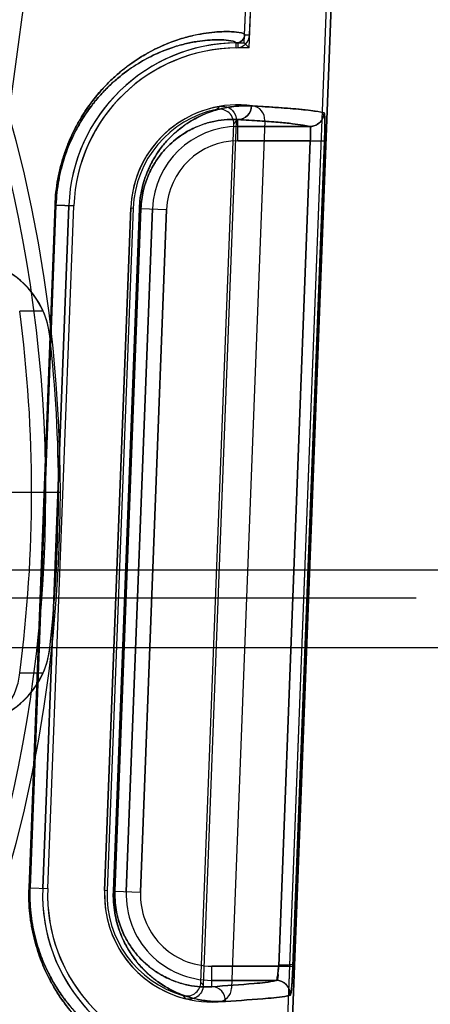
# Model space of a CAD drawing. Header units: millimetres. Extents: x 0 to 297, y 0 to 210.
# Tile 229 of 256: x 58.864 to 58.965, y 159.485 to 159.728. Entities that reach past the tile are written whole.
import ezdxf

# ---------------------------------------------------------------- set-up
doc = ezdxf.new("R2010")
doc.units = ezdxf.units.MM
doc.header["$LTSCALE"] = 16.335
doc.layers.get('0').update_dxf_attribs({"linetype": 'CONTINUOUS'})
for name, color, linetype in [('AXES_REF', 7, 'CONTINUOUS'), ('INTFCLR_1', 7, 'CONTINUOUS'), ('INTFCLR_144815', 7, 'CONTINUOUS'), ('INTFCLR_72935', 7, 'CONTINUOUS')]:
    doc.layers.add(name, color=color, linetype=linetype)

msp = doc.modelspace()

# ---------------------------------------------------------------- linework, layer by layer
at = {"color": 7, "linetype": 'Continuous'}
for radius in [6.787079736, 6.7865, 6.743039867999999]:
    msp.add_circle((57.4637311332, 154.7114782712), radius, dxfattribs=at)
msp.add_arc((57.4637311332, 154.7114782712), 6.72, 278.2771290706, 261.7228709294, dxfattribs=at)
at = {"layer": 'AXES_REF', "color": 9, "linetype": 'Continuous'}
msp.add_circle((57.4637311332, 154.7114782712), 6.191158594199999, dxfattribs=at)
at = {"layer": 'INTFCLR_1', "color": 6, "linetype": 'Continuous'}
for p, q in [((58.9491103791, 159.9814303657), (58.912778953, 159.0304918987)), ((58.9503430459, 159.9813643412), (58.9140132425, 159.0304683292)), ((58.9194956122, 159.7240186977), (58.9293707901, 159.9824915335)), ((58.92072900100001, 159.7239715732), (58.9306034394, 159.9824250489)), ((58.9244595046, 159.7029217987), (58.9163005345, 159.489368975)), ((58.86983262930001, 159.513930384), (58.87625121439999, 159.681930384)), ((58.87106691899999, 159.5139068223), (58.8774855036, 159.6819068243)), ((58.8914752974, 159.6813723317), (58.8850567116, 159.5133723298))]:
    msp.add_line(p, q, dxfattribs=at)
at = {"layer": 'INTFCLR_1', "color": 9, "linetype": 'Continuous'}
for p, q in [((58.9194956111, 159.7240186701), (58.9207290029, 159.7239716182)), ((58.9174323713, 159.7207644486), (58.9174192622, 159.7219986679)), ((58.9178584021, 159.6979249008), (58.9178584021, 159.7031193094)), ((58.9178584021, 159.7014243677), (58.9355505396, 159.7014243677)), ((58.9356360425, 159.6979249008), (58.9178584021, 159.6979249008)), ((58.9356360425, 159.6979248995), (58.92786834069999, 159.4948037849)), ((58.9391302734, 159.6977912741), (58.9313624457, 159.4946701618)), ((58.9391302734, 159.6977912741), (58.9356360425, 159.6979248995)), ((58.8664594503, 159.5140734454), (58.8728531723, 159.682074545)), ((58.8730952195, 159.6820745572), (58.8667054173, 159.5140734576)), ((58.8730952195, 159.6820745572), (58.8728531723, 159.6820745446)), ((58.8730952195, 159.6820745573), (58.8774855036, 159.6819068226)), ((58.8872152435, 159.5132749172), (58.8936116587, 159.6812759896)), ((58.89399636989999, 159.68127601), (58.8876058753, 159.5132749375)), ((58.8903951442, 159.5131683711), (58.8968137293, 159.6811683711)), ((58.8936116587, 159.68127599), (58.89399636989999, 159.6812760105)), ((58.8938920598, 159.5130347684), (58.9003106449, 159.6810347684)), ((58.89399636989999, 159.6812760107), (58.9003106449, 159.6810347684)), ((58.8667054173, 159.5140734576), (58.8664594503, 159.5140734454)), ((58.8667054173, 159.5140734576), (58.87106691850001, 159.5139068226)), ((58.8876058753, 159.5132749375), (58.8872152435, 159.5132749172)), ((58.8876058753, 159.5132749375), (58.8938920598, 159.5130347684)), ((58.911439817, 159.4897461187), (58.911439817, 159.4948037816)), ((58.911439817, 159.4948037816), (58.92786834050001, 159.4948037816)), ((58.92786834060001, 159.4948037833), (58.9313624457, 159.4946701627)), ((58.9272401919, 159.4913043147), (58.911439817, 159.4913043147))]:
    msp.add_line(p, q, dxfattribs=at)
at = {"layer": 'INTFCLR_1', "color": 6, "linetype": 'Continuous'}
for centre, radius, start, end in [((58.9173969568, 159.7240987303), 0.0021001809, 270.608534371, 357.8153197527), ((58.9173969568, 159.7240987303), 0.0033344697, 270.6085426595, 357.814546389), ((58.9178584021, 159.6803643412), 0.0416366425, 90.6042427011, 177.8120294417), ((58.9178584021, 159.6803643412), 0.0404023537, 90.60417744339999, 177.8120271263), ((58.9178584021, 159.6803643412), 0.0264023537, 82.21149370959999, 177.8120295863), ((58.9209620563, 159.7030554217), 0.0035, 357.8120301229, 82.21149379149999), ((58.911439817, 159.5123643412), 0.0416366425, 177.8120294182, 265.0197515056), ((58.911439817, 159.5123643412), 0.0404023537, 177.8120298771, 265.0197518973), ((58.911439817, 159.5123643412), 0.0264023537, 177.8120296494, 273.4125651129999), ((58.9128030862, 159.489502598), 0.0035, 273.4125647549, 357.8120301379)]:
    msp.add_arc(centre, radius, start, end, dxfattribs=at)
at = {"layer": 'INTFCLR_1', "color": 9, "linetype": 'Continuous'}
for centre, radius, start, end in [((58.9178584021, 159.6803643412), 0.0210600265, 90.00000001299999, 177.8120294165), ((58.9178584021, 159.6803643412), 0.0175605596, 90.0000000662, 177.8120297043), ((58.911439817, 159.5123643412), 0.0210600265, 177.8120294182, 269.9999999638), ((58.9114398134, 159.5123643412), 0.017560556, 177.8120290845, 269.9999999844)]:
    msp.add_arc(centre, radius, start, end, dxfattribs=at)
at = {"layer": 'INTFCLR_1', "color": 7, "linetype": 'Continuous'}
msp.add_arc((58.92723232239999, 159.4878034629), 0.0035010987, 357.8355308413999, 89.8712071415, dxfattribs=at)
at = {"layer": 'INTFCLR_1', "color": 9, "linetype": 'Continuous'}
for points, knots in [([(58.8728531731, 159.6820745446), (58.8729351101, 159.6842275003), (58.8732302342, 159.6869052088), (58.8738620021, 159.6900372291), (58.8743318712, 159.6920117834), (58.8748865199, 159.693914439), (58.8755175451, 159.6957419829), (58.87617056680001, 159.6974564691), (58.87735838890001, 159.7001961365), (58.8789105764, 159.703084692), (58.8805893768, 159.7056885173), (58.88221668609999, 159.7079594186), (58.884284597, 159.7104647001), (58.886823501, 159.7130569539), (58.8900146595, 159.7158460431), (58.89386182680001, 159.7185675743), (58.8977065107, 159.7206295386), (58.9005692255, 159.7218675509), (58.9031046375, 159.7228138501), (58.9055223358, 159.7235292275), (58.9078058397, 159.7240417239), (58.9097792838, 159.7244005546), (58.911972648, 159.7246740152), (58.91428710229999, 159.7247967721), (58.91646952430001, 159.724768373), (58.9181662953, 159.7245795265), (58.9191788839, 159.724328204), (58.91949933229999, 159.7241155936), (58.9194956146, 159.7240187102)], [0, 0, 0, 0, 0.09145445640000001, 0.1138036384, 0.1356225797, 0.1775934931, 0.1978577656, 0.2176815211, 0.2554568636, 0.3245480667, 0.3565511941, 0.3869221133, 0.443096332, 0.4942467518, 0.5407728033, 0.6228600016, 0.6936556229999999, 0.7255371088, 0.7551980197, 0.8084927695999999, 0.8323850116, 0.8545194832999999, 0.8936035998, 0.9261879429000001, 0.9525909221, 0.9869380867, 0.995884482, 1, 1, 1, 1]), ([(58.8730952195, 159.6820745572), (58.8731734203, 159.6841310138), (58.8734544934, 159.6866886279), (58.8740560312, 159.6896804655), (58.8745033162, 159.6915663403), (58.8750312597, 159.6933835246), (58.8756318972, 159.6951289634), (58.8762533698, 159.6967661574), (58.8773835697, 159.6993817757), (58.8788605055, 159.7021395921), (58.8804580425, 159.7046253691), (58.8820060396, 159.7067923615), (58.8839729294, 159.7091824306), (58.88638782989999, 159.7116548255), (58.8894220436, 159.71431311), (58.893079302, 159.7169051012), (58.8967345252, 159.7188666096), (58.8994553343, 159.7200421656), (58.901863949, 159.7209391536), (58.9041604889, 159.7216154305), (58.9063291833, 159.7220975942), (58.9082027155, 159.7224334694), (58.9102848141, 159.7226862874), (58.9124805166, 159.7227932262), (58.9145533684, 159.7227542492), (58.9161573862, 159.7225616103), (58.9171268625, 159.7223072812), (58.9174231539, 159.7220932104), (58.9174192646, 159.7219986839)], [0, 0, 0, 0, 0.0917406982, 0.1141566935, 0.136039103, 0.1781262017, 0.1984432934, 0.2183163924, 0.2561787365, 0.3254018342, 0.3574526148, 0.3878602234, 0.4440791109, 0.4952427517, 0.5417573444, 0.6237687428, 0.6944433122, 0.7262543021, 0.7558410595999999, 0.8089827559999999, 0.8327989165, 0.8548590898, 0.8938039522, 0.926266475, 0.9525704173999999, 0.9868267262, 0.9957825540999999, 1, 1, 1, 1]), ([(58.8936116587, 159.68127599), (58.8936434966, 159.6821122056), (58.8937854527, 159.6837600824), (58.8942203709, 159.6861443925), (58.89483812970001, 159.6883680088), (58.8955910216, 159.6903914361), (58.8964391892, 159.6922143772), (58.8973519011, 159.693849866), (58.8983087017, 159.6953171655), (58.8995834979, 159.6970211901), (58.9017734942, 159.6994675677), (58.9045045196, 159.7016958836), (58.9078351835, 159.7036994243), (58.9109489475, 159.7050855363), (58.9145860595, 159.7060839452), (58.917980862, 159.7065317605), (58.920158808, 159.7065429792), (58.92119719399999, 159.7064851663)], [0, 0, 0, 0, 0.0604010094, 0.1191662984, 0.1746963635, 0.22676049, 0.2748219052, 0.3196795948, 0.361833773, 0.4011631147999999, 0.473188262, 0.5983862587, 0.6535955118, 0.7535269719, 0.8432414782, 0.9249341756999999, 1, 1, 1, 1]), ([(58.92119719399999, 159.7064851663), (58.9211643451, 159.7056207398), (58.9204527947, 159.7038708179), (58.9186971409, 159.7031179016), (58.91785840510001, 159.7031130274)], [0, 0, 0, 0, 0.5077181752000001, 1, 1, 1, 1]), ([(58.9355505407, 159.7014275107), (58.93619925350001, 159.701428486), (58.93733929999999, 159.7017633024), (58.93863686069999, 159.7030118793), (58.9390143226, 159.7041401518), (58.93904211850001, 159.7047901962)], [0, 0, 0, 0, 0.3677585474, 0.6311502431, 1, 1, 1, 1]), ([(58.93904211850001, 159.7047901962), (58.9390967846, 159.7047741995), (58.9391281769, 159.7045243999), (58.9391878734, 159.7041625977), (58.93921193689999, 159.7034892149), (58.9392286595, 159.7027323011), (58.9392288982, 159.7018910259), (58.93921709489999, 159.7007062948), (58.9391845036, 159.6993284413), (58.9391474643, 159.698240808), (58.9391302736, 159.6977912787)], [0, 0, 0, 0, 0.0243362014, 0.083680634, 0.1766809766, 0.3011668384, 0.4113712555, 0.53498631, 0.8077929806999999, 1, 1, 1, 1]), ([(58.89399636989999, 159.6812760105), (58.894024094, 159.6820053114), (58.8941475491, 159.6834423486), (58.8945256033, 159.6855214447), (58.8950624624, 159.6874599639), (58.8957166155, 159.6892233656), (58.8964533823, 159.6908113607), (58.8972459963, 159.6922353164), (58.8980767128, 159.6935121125), (58.8991826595, 159.694993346), (58.9006031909, 159.6965818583), (58.9023700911, 159.6981691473), (58.9041207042, 159.6994512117), (58.906332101, 159.7007777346), (58.9090236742, 159.7019680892), (58.9121644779, 159.7028143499), (58.9150908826, 159.7031859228), (58.9169655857, 159.7031708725), (58.91785840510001, 159.7031130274)], [0, 0, 0, 0, 0.06076861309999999, 0.1198784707, 0.1757127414, 0.2280356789, 0.2763077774, 0.3213336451, 0.3636179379, 0.4030422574, 0.4751700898, 0.540631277, 0.6004666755, 0.6555552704, 0.7551204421, 0.8443563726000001, 0.9255041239, 1, 1, 1, 1]), ([(58.9355505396, 159.7014243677), (58.9350126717, 159.7015831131), (58.9335950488, 159.7018346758), (58.9309947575, 159.7021626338), (58.9274479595, 159.7024888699), (58.9229654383, 159.702818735), (58.9196641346, 159.7030179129), (58.9178584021, 159.7031193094)], [0, 0, 0, 0, 0.0945749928, 0.2419709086, 0.4422842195, 0.6949987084, 1, 1, 1, 1]), ([(58.9355505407, 159.7014275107), (58.9356541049, 159.7014122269), (58.9356980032, 159.7009178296), (58.9357527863, 159.7002969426), (58.9357164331, 159.6991670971), (58.9356697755, 159.6983659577), (58.9356360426, 159.6979249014)], [0, 0, 0, 0, 0.0888639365, 0.3052811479, 0.6245104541, 1, 1, 1, 1]), ([(58.9097414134, 159.4687123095), (58.9097376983, 159.4686145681), (58.9093925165, 159.4684290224), (58.9083519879, 159.4682591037), (58.9066200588, 159.4682058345), (58.9044187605, 159.4683527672), (58.9021033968, 159.4686616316), (58.8993725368, 159.4692256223), (58.8968477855, 159.4699551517), (58.89463215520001, 159.4707480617), (58.8921202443, 159.4717784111), (58.8887395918, 159.4734702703), (58.8844710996, 159.4762206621), (58.8808381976, 159.4792574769), (58.8778756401, 159.4823051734), (58.8755630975, 159.4850857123), (58.8737165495, 159.487731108), (58.8722846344, 159.4901114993), (58.87082625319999, 159.4928284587), (58.8695165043, 159.4958145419), (58.8685559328, 159.4986201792), (58.8680444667, 159.5003655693), (58.8675630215, 159.5022212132), (58.86716224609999, 159.5041447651), (58.86685026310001, 159.5061311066), (58.8664664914, 159.5092729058), (58.8663782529, 159.5119398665), (58.8664594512, 159.5140734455)], [0, 0, 0, 0, 0.00415512, 0.0132579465, 0.04812376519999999, 0.0748320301, 0.1077088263, 0.1470290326, 0.1932704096, 0.2191881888, 0.2469717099, 0.3085690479, 0.3794799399, 0.4622323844, 0.50906378, 0.5598962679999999, 0.6156970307, 0.6459197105, 0.6778621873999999, 0.7466490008, 0.7841161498, 0.8037783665, 0.8238994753, 0.8655447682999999, 0.8871774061, 0.9092985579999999, 1, 1, 1, 1]), ([(58.90782524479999, 159.4708848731), (58.9078218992, 159.4707895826), (58.9075012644, 159.4706004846), (58.9065039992, 159.4704251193), (58.9048660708, 159.4703611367), (58.90277473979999, 159.470489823), (58.9005778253, 159.4707743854), (58.8979851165, 159.4713025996), (58.8955879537, 159.4719908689), (58.8934838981, 159.4727413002), (58.89109755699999, 159.4737183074), (58.8878850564, 159.4753258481), (58.8838283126, 159.4779435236), (58.8803757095, 159.4808367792), (58.8775597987, 159.4837421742), (58.8753610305, 159.4863945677), (58.8736054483, 159.488918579), (58.87224397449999, 159.4911902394), (58.8708569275, 159.4937841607), (58.8696114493, 159.4966352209), (58.8685521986, 159.4997419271), (58.8678437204, 159.5023201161), (58.867372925, 159.5045899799), (58.8670763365, 159.5064871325), (58.8667115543, 159.5094881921), (58.866627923, 159.5120355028), (58.8667054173, 159.5140734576)], [0, 0, 0, 0, 0.0042537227, 0.0133612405, 0.0481252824, 0.074728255, 0.1074771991, 0.1466529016, 0.1927396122, 0.2185789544, 0.2462853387, 0.3077384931, 0.378532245, 0.4612166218, 0.5080424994, 0.5588951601, 0.6147480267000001, 0.6450112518, 0.6770053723, 0.7459312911, 0.7834881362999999, 0.823370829, 0.8651333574, 0.8868295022, 0.9090170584, 1, 1, 1, 1]), ([(58.914793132, 159.4861130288), (58.9137185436, 159.4860504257), (58.9114674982, 159.4860618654), (58.90796335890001, 159.4865410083), (58.9042128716, 159.4876092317), (58.9010074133, 159.4890946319), (58.8983798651, 159.4907488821), (58.8963073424, 159.4923476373), (58.8946188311, 159.4939554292), (58.8932912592, 159.4954492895), (58.8919179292, 159.4971948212), (58.8906439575, 159.4991873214), (58.8895122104, 159.5014438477), (58.88871232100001, 159.5034032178), (58.8880268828, 159.5055907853), (58.8875077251, 159.507991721), (58.8872592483, 159.5101229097), (58.8871870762, 159.5119019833), (58.8871976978, 159.5128140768), (58.8872152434, 159.5132749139)], [0, 0, 0, 0, 0.0741728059, 0.1546391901, 0.2429874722, 0.3419342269, 0.3968766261, 0.456690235, 0.5220016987, 0.5571975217, 0.5943320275, 0.6749731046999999, 0.7195822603, 0.7681603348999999, 0.8206401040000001, 0.8773496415, 0.9371819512, 0.9682218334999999, 1, 1, 1, 1]), ([(58.911439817, 159.4897461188), (58.9105168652, 159.4896834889), (58.9085810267, 159.4896767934), (58.9055628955, 159.4900693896), (58.9023265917, 159.4909753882), (58.899557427, 159.492250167), (58.8972852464, 159.4936766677), (58.8954906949, 159.4950597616), (58.8936893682, 159.4967759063), (58.8919250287, 159.4988921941), (58.8905815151, 159.5009991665), (58.8895995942, 159.5029629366), (58.888905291, 159.5046694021), (58.8883102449, 159.5065758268), (58.8876923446, 159.5094431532), (58.88754700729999, 159.5117263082), (58.8876058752, 159.5132749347)], [0, 0, 0, 0, 0.0735932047, 0.1535160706, 0.2413891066, 0.3399767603, 0.3948063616, 0.4545689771, 0.5199102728, 0.5923421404, 0.6732489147, 0.7180521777, 0.7668746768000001, 0.8196513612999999, 0.8767118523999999, 1, 1, 1, 1]), ([(58.911439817, 159.4897461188), (58.9149222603, 159.489950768), (58.9201790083, 159.4903792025), (58.9255014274, 159.490812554), (58.9272401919, 159.4913043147)], [0, 0, 0, 0, 0.6587678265, 1, 1, 1, 1]), ([(58.914793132, 159.4861130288), (58.9148220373, 159.4870199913), (58.9141691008, 159.4889129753), (58.9123204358, 159.4897415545), (58.911439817, 159.4897461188)], [0, 0, 0, 0, 0.5074920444, 1, 1, 1, 1]), ([(58.9307311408, 159.4876712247), (58.9289764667, 159.4871792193), (58.9236085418, 159.4867462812), (58.91830588, 159.4863176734), (58.914793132, 159.4861130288)], [0, 0, 0, 0, 0.3411963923, 1, 1, 1, 1])]:
    msp.add_open_spline(points, degree=3, knots=knots, dxfattribs=at)
at = {"layer": 'INTFCLR_1', "color": 6, "linetype": 'Continuous'}
msp.add_open_spline([(58.9211975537, 159.7064851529), (58.922325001, 159.7064223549), (58.92450164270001, 159.7062952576), (58.92766798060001, 159.7060881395), (58.930611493, 159.7058689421), (58.9332889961, 159.7056350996), (58.9356183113, 159.7053889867), (58.9374991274, 159.7051289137), (58.9385948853, 159.704920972), (58.9390417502, 159.7047902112)], degree=3, knots=[0, 0, 0, 0, 0.1888198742, 0.3645867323, 0.5305926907, 0.6823681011, 0.814025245, 0.9221434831, 1, 1, 1, 1], dxfattribs=at)
at = {"layer": 'INTFCLR_1', "color": 7, "linetype": 'Continuous'}
for points, knots in [([(58.92786834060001, 159.4948037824), (58.9278511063, 159.4945784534), (58.9277783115, 159.493696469), (58.9276164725, 159.4924588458), (58.927468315, 159.4917137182), (58.9272843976, 159.4912248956), (58.9271978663, 159.4912821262)], [0, 0, 0, 0, 0.1868010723, 0.7451097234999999, 0.9142443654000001, 1, 1, 1, 1]), ([(58.92786834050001, 159.4948037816), (58.9278242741, 159.4942367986), (58.9275591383, 159.4932775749), (58.9278540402, 159.4913897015), (58.9272401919, 159.4913043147)], [0, 0, 0, 0, 0.4785158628, 1, 1, 1, 1]), ([(58.93068846, 159.4876268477), (58.9308195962, 159.4874549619), (58.9309807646, 159.4889275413), (58.93110326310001, 159.4897862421), (58.9312562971, 159.4922321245), (58.9313285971, 159.4937850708), (58.9313624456, 159.4946701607)], [0, 0, 0, 0, 0.09135910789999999, 0.3072878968, 0.6257122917, 1, 1, 1, 1]), ([(58.9313624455, 159.4946701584), (58.9313376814, 159.494022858), (58.93128402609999, 159.4927778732), (58.93117807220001, 159.4910336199), (58.93106660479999, 159.4893375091), (58.9308912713, 159.4882521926), (58.9307311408, 159.4876712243)], [0, 0, 0, 0, 0.2761379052, 0.5311304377, 0.7451301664, 1, 1, 1, 1]), ([(58.93068846, 159.4876268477), (58.9307177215, 159.4883123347), (58.9304004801, 159.4895373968), (58.9290866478, 159.4909159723), (58.9278792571, 159.4912855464), (58.9271978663, 159.4912821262)], [0, 0, 0, 0, 0.3689261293, 0.6336074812, 1, 1, 1, 1])]:
    msp.add_open_spline(points, degree=3, knots=knots, dxfattribs=at)
at = {"layer": 'INTFCLR_144815', "color": 9, "linetype": 'Continuous'}
for p, q in [((58.8966704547, 159.9626794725), (58.84948478, 159.6166036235)), ((58.86994012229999, 159.6559910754), (58.864169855, 159.6560172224)), ((58.8715859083, 159.6498336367), (58.8715807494, 159.6498798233)), ((58.087191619, 159.5922982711), (58.9686620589, 159.5922982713)), ((58.0941905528, 159.585420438), (58.961663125, 159.5854204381)), ((58.8715807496, 159.5730767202), (58.8715859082, 159.5731229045)), ((58.8641698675, 159.5669394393), (58.8699401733, 159.5669655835))]:
    msp.add_line(p, q, dxfattribs=at)
at = {"layer": 'INTFCLR_144815', "color": 6, "linetype": 'Continuous'}
for p, q in [((58.852057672, 159.6114782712), (58.8705951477, 159.6114782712)), ((58.8705951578, 159.6114782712), (58.8740951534, 159.6114782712)), ((58.8705951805, 159.6114782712), (58.8740951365, 159.6114782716)), ((58.9891561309, 159.5731339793), (58.0666975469, 159.5731339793))]:
    msp.add_line(p, q, dxfattribs=at)
at = {"layer": 'INTFCLR_144815', "color": 9, "linetype": 'Continuous'}
msp.add_circle((58.5279268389, 159.6114782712), 0.3461683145, dxfattribs=at)
for centre, radius, start, end in [((58.5279268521, 159.6115393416), 0.3426683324, 359.9897886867, 180.0102112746), ((58.5279268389, 159.6114782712), 0.3391800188, 352.4544928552, 7.5455071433), ((58.5279268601, 159.6114172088), 0.3426683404, 179.9897900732, 0.0102098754)]:
    msp.add_arc(centre, radius, start, end, dxfattribs=at)
at = {"layer": 'INTFCLR_144815', "color": 6, "linetype": 'Continuous'}
for centre, radius, start, end in [((58.8507213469, 159.6475066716), 0.0209938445, 6.364865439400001, 88.4911031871), ((58.85070735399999, 159.6475692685), 0.0209956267, 23.6480536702, 75.0713854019), ((58.8506607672, 159.6475392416), 0.0210505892, 6.3840988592, 23.6720560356), ((58.5279268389, 159.6114782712), 0.3457928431, 353.6277518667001, 6.372248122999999), ((58.8507213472, 159.5754498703), 0.0209938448, 271.5088958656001, 353.6351355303), ((58.85066855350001, 159.5754152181), 0.0210425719, 336.324625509, 353.619179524), ((58.8507073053, 159.575387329), 0.0209956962, 284.9287043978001, 336.3518619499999)]:
    msp.add_arc(centre, radius, start, end, dxfattribs=at)
at = {"layer": 'INTFCLR_144815', "color": 9, "linetype": 'Continuous'}
msp.add_open_spline([(58.8561160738, 159.5551006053), (58.8572022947, 159.5555111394), (58.8592993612, 159.5567499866), (58.8617815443, 159.5595260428), (58.8635010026, 159.5630153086), (58.864049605, 159.5656111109), (58.8641698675, 159.5669394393)], degree=3, knots=[0, 0, 0, 0, 0.2318302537, 0.4763818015, 0.7337212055, 1, 1, 1, 1], dxfattribs=at)
at = {"layer": 'INTFCLR_72935', "color": 6, "linetype": 'Continuous'}
for p, q in [((58.9491091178, 159.9813973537), (58.9127785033, 159.0304801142)), ((58.9140132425, 159.0304683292), (58.9503430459, 159.9813643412)), ((58.9194185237, 159.7220009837), (58.9293707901, 159.9824915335)), ((58.920606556, 159.7207666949), (58.9306030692, 159.9824153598)), ((58.9178584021, 159.7220009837), (58.9194185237, 159.7220009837)), ((58.9194185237, 159.7220009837), (58.920606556, 159.7207666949)), ((58.920606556, 159.7207666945), (58.9178584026, 159.7207666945)), ((58.9087373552, 159.4908031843), (58.9168089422, 159.7020688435)), ((58.9174502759, 159.7028139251), (58.9093199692, 159.4900113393)), ((58.87625121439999, 159.681930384), (58.86983262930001, 159.513930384)), ((58.8710678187, 159.513930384), (58.8774864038, 159.681930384)), ((58.8850567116, 159.5133723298), (58.8914752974, 159.6813723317)), ((58.89208771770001, 159.68136064), (58.8856691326, 159.51336064))]:
    msp.add_line(p, q, dxfattribs=at)
at = {"layer": 'INTFCLR_72935', "color": 9, "linetype": 'Continuous'}
for p, q in [((58.9178584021, 159.7220009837), (58.9178584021, 159.7207666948)), ((58.9178584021, 159.6979249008), (58.9178584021, 159.7031193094)), ((58.9355505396, 159.7014243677), (58.9178584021, 159.7014243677)), ((58.9178584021, 159.6979249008), (58.9356360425, 159.6979249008)), ((58.92786834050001, 159.4948037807), (58.9356360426, 159.6979249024)), ((58.9313624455, 159.4946701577), (58.93913027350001, 159.6977912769)), ((58.9356360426, 159.6979249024), (58.93913027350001, 159.6977912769)), ((58.8728531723, 159.6820745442), (58.8664594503, 159.5140734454)), ((58.8667054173, 159.5140734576), (58.8730952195, 159.6820745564)), ((58.8730952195, 159.682074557), (58.8728531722, 159.682074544)), ((58.8774855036, 159.6819068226), (58.8730952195, 159.6820745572)), ((58.8936116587, 159.6812759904), (58.8872152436, 159.5132749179)), ((58.8876058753, 159.5132749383), (58.89399636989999, 159.6812760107)), ((58.8968137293, 159.6811683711), (58.8903951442, 159.5131683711)), ((58.8914752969, 159.6813723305), (58.8920872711, 159.6813489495)), ((58.89399636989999, 159.6812760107), (58.8936116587, 159.6812759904)), ((58.9003106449, 159.6810347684), (58.8938920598, 159.5130347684)), ((58.89399636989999, 159.6812760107), (58.9003106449, 159.6810347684)), ((58.8667054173, 159.5140734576), (58.8664594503, 159.5140734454)), ((58.8667054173, 159.5140734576), (58.87106691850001, 159.5139068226)), ((58.885668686, 159.5133489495), (58.8850567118, 159.5133723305)), ((58.8876058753, 159.5132749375), (58.8872152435, 159.5132749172)), ((58.8876058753, 159.5132749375), (58.8938920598, 159.5130347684)), ((58.911439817, 159.4897461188), (58.911439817, 159.4948037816)), ((58.92786834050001, 159.4948037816), (58.911439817, 159.4948037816)), ((58.911439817, 159.4913043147), (58.9272401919, 159.4913043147))]:
    msp.add_line(p, q, dxfattribs=at)
at = {"layer": 'INTFCLR_72935', "color": 7, "linetype": 'Continuous'}
msp.add_line((58.9313624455, 159.4946701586), (58.92786834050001, 159.4948037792), dxfattribs=at)
at = {"layer": 'INTFCLR_72935', "color": 6, "linetype": 'Continuous'}
for centre, radius, start, end in [((58.9178584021, 159.6803643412), 0.0416366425, 89.9999999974, 177.812029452), ((58.9178584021, 159.6803643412), 0.0404023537, 89.9999992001, 177.8120271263), ((58.9178584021, 159.6803643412), 0.0264023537, 99.779194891, 177.8120267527), ((58.9178584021, 159.6803643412), 0.025789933, 101.72829084, 177.8120295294), ((58.911439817, 159.5123643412), 0.0416366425, 177.812029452, 267.7698936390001), ((58.911439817, 159.5123643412), 0.0404023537, 177.8120298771, 269.5192405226), ((58.911439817, 159.5123643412), 0.0264023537, 177.8120310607, 255.84486375), ((58.911439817, 159.5123643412), 0.025789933, 177.8120293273, 253.8957679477)]:
    msp.add_arc(centre, radius, start, end, dxfattribs=at)
at = {"layer": 'INTFCLR_72935', "color": 9, "linetype": 'Continuous'}
for centre, radius, start, end in [((58.9609079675, 159.6586708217), 0.0673494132, 134.8928101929, 135.8102465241), ((58.9609320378, 159.6647381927), 0.0577964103, 138.7922958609, 139.7668776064), ((58.9178584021, 159.6803643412), 0.0210600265, 89.99999998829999, 177.812029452), ((58.9178584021, 159.6803643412), 0.0175605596, 90.0000000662, 177.8120297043), ((58.9099102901, 159.5124306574), 0.043236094, 177.8224634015, 180.087881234), ((58.9105954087, 159.5124018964), 0.0230061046, 177.8252037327, 180.0936428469), ((58.911439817, 159.5123643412), 0.0210600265, 177.8120294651, 270.0000000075), ((58.911439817, 159.5123643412), 0.0175605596, 177.8120295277, 270.0000000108), ((58.9555801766, 159.5246584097), 0.05779642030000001, 215.8571811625, 216.8317627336), ((58.9560190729, 159.5307098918), 0.06734936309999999, 219.8138116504, 220.7312486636)]:
    msp.add_arc(centre, radius, start, end, dxfattribs=at)
for points, knots in [([(58.9194956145, 159.7240187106), (58.9194993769, 159.7241168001), (58.91917287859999, 159.7243306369), (58.9181511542, 159.7245822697), (58.916440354, 159.7247703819), (58.9142482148, 159.7247959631), (58.9119338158, 159.7246703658), (58.9091904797, 159.7243255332), (58.90663863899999, 159.7238023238), (58.9043849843, 159.7231926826), (58.9018140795, 159.7223704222), (58.8983267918, 159.7209611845), (58.89387438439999, 159.7185751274), (58.8904838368, 159.7161788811), (58.88815708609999, 159.7142226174), (58.8864528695, 159.7126780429), (58.88429830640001, 159.7104789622), (58.8822405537, 159.7079895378), (58.8806162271, 159.7057279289), (58.8789326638, 159.7031230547), (58.8773750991, 159.700230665), (58.8761834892, 159.6974879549), (58.8755284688, 159.6957721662), (58.8748942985, 159.6939395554), (58.87433688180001, 159.6920309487), (58.873865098, 159.6900514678), (58.8732312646, 159.686913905), (58.87293525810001, 159.6842313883), (58.8728531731, 159.682074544)], [0, 0, 0, 0, 0.0041667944, 0.0132325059, 0.04788090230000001, 0.0743889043, 0.106992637, 0.1459539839, 0.1917350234, 0.2174100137, 0.2450322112, 0.3062748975, 0.3767708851, 0.459022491, 0.4819214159, 0.5057929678, 0.5566317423, 0.6124577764, 0.6427014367, 0.6747871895, 0.7440712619, 0.7818214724, 0.801661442, 0.8220172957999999, 0.8641280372, 0.8859911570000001, 0.908379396, 1, 1, 1, 1]), ([(58.9174192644, 159.7219986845), (58.9174231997, 159.7220943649), (58.9171212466, 159.7223097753), (58.91614295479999, 159.7225643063), (58.9145257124, 159.7227563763), (58.9124436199, 159.7227926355), (58.9102479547, 159.7226829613), (58.9076435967, 159.7223640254), (58.905220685, 159.7218727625), (58.90308039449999, 159.7212973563), (58.9006378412, 159.7205191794), (58.8973236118, 159.7191817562), (58.8930912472, 159.7169122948), (58.8898684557, 159.7146303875), (58.8876565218, 159.7127664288), (58.8860355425, 159.7112936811), (58.88398597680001, 159.7091960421), (58.8820287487, 159.7068211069), (58.8804835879, 159.7046629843), (58.8788815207, 159.7021762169), (58.8773994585, 159.6994147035), (58.87608373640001, 159.6963760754), (58.8751633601, 159.6938359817), (58.8745080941, 159.6915846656), (58.874058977, 159.6896940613), (58.8734554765, 159.6866969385), (58.8731735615, 159.6841347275), (58.8730952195, 159.682074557)], [0, 0, 0, 0, 0.0042689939, 0.0133435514, 0.04789979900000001, 0.0743084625, 0.1067905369, 0.1456133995, 0.1912450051, 0.2168435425, 0.2443897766, 0.3054885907, 0.3758642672, 0.4580401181, 0.4809306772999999, 0.5047993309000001, 0.5556514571, 0.6115219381, 0.6418021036, 0.6739356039, 0.7433519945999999, 0.7811892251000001, 0.8214826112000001, 0.8637100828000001, 0.8856368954, 0.9080921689, 1, 1, 1, 1]), ([(58.92119719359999, 159.7064851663), (58.9201608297, 159.7065428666), (58.9179915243, 159.7065319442), (58.91461198, 159.7060882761), (58.9109841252, 159.7050977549), (58.90786645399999, 159.7037161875), (58.9052995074, 159.7021756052), (58.90326923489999, 159.7006889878), (58.90122723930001, 159.6988563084), (58.899205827, 159.6966002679), (58.89763430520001, 159.6943511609), (58.8964554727, 159.6922467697), (58.8956023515, 159.6904191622), (58.89484456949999, 159.6883881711), (58.8942258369, 159.6861677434), (58.8937872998, 159.6837758), (58.8936438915, 159.6821225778), (58.8936116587, 159.6812759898)], [0, 0, 0, 0, 0.07491115, 0.1561199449, 0.2453271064, 0.345430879, 0.4010944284, 0.4611556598, 0.5267563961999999, 0.5987622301, 0.6793164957, 0.7241863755, 0.7727217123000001, 0.8247304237, 0.8804609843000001, 0.9388567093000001, 1, 1, 1, 1]), ([(58.917858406, 159.7031098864), (58.9186975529, 159.703114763), (58.9204519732, 159.7038718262), (58.9211643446, 159.7056207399), (58.92119719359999, 159.7064851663)], [0, 0, 0, 0, 0.4924043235, 1, 1, 1, 1]), ([(58.9390421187, 159.7047901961), (58.9390048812, 159.7039187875), (58.9382303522, 159.702137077), (58.9364199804, 159.7014293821), (58.9355505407, 159.7014275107)], [0, 0, 0, 0, 0.5007929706, 1, 1, 1, 1]), ([(58.93913027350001, 159.6977912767), (58.9391474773, 159.6982411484), (58.9391777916, 159.6991256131), (58.9392097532, 159.7004075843), (58.9392309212, 159.7016774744), (58.9392233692, 159.7028214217), (58.93921919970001, 159.7038396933), (58.9391323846, 159.7043756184), (58.9391221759, 159.7047667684), (58.9390421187, 159.7047901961)], [0, 0, 0, 0, 0.1923988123, 0.3780628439, 0.5486260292, 0.7331187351, 0.8743091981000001, 0.9643516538, 1, 1, 1, 1]), ([(58.917858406, 159.7031098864), (58.9169674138, 159.7031677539), (58.9151003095, 159.7031790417), (58.9121870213, 159.7028138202), (58.9090544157, 159.7019746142), (58.9063589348, 159.7007888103), (58.9041379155, 159.6994602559), (58.9023787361, 159.6981741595), (58.9006083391, 159.6965852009), (58.8988548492, 159.6946257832), (58.8974905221, 159.6926696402), (58.8964674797, 159.6908382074), (58.8957261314, 159.6892460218), (58.8950680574, 159.6874768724), (58.8945303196, 159.685541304), (58.8941491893, 159.6834558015), (58.8940243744, 159.6820142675), (58.89399636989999, 159.6812760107)], [0, 0, 0, 0, 0.0743534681, 0.1550331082, 0.243792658, 0.3435243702, 0.3990981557, 0.4590751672, 0.5247074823, 0.5968389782, 0.6775819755, 0.7227186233, 0.7714095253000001, 0.8236901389, 0.8797311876, 0.9384776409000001, 1, 1, 1, 1]), ([(58.9178584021, 159.7031193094), (58.9196647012, 159.7030178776), (58.9229666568, 159.7028186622), (58.92744967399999, 159.7024887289), (58.93099614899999, 159.7021624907), (58.9335957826, 159.7018345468), (58.9350129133, 159.7015830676), (58.9355505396, 159.7014243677)], [0, 0, 0, 0, 0.3050970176, 0.5578258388, 0.7581134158, 0.9054662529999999, 1, 1, 1, 1]), ([(58.9356360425, 159.6979249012), (58.9356533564, 159.6981499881), (58.9356935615, 159.6987460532), (58.9357336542, 159.6996288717), (58.9357403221, 159.7005391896), (58.9356961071, 159.7010437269), (58.9356318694, 159.7014147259), (58.9355505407, 159.7014275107)], [0, 0, 0, 0, 0.1914930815, 0.5049976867, 0.7606871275, 0.9301660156, 1, 1, 1, 1]), ([(58.8664594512, 159.5140734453), (58.8664182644, 159.5129898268), (58.86641378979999, 159.5108502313), (58.8666325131, 159.5076949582), (58.8670542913, 159.5046663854), (58.867651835, 159.501795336), (58.868391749, 159.4991014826), (58.8695021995, 159.4958549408), (58.8710888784, 159.4922220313), (58.8729394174, 159.4889536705), (58.8744770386, 159.4866406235), (58.8759674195, 159.4846022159), (58.87750780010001, 159.4827437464), (58.8790857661, 159.4810612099), (58.88124890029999, 159.4789153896), (58.8844450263, 159.4762415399), (58.8887103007, 159.4734858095), (58.8920987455, 159.471793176), (58.894614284, 159.4707569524), (58.8968327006, 159.4699568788), (58.9001111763, 159.4690134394), (58.9035153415, 159.4684152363), (58.9066412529, 159.4682050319), (58.9083650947, 159.4682596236), (58.9093984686, 159.4684311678), (58.9097377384, 159.4686158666), (58.9097414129, 159.4687123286)], [0, 0, 0, 0, 0.0460662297, 0.0907982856, 0.1342557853, 0.1758610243, 0.2152907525, 0.2528513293, 0.3215499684, 0.3833468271, 0.4121382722, 0.4395037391, 0.4905908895, 0.5145470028, 0.5374739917, 0.6200114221, 0.6909733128, 0.7527442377, 0.78060872, 0.8065213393, 0.8528752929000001, 0.9255088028, 0.9522432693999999, 0.9869077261, 0.9958992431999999, 1, 1, 1, 1]), ([(58.8872152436, 159.5132749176), (58.88718089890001, 159.5123728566), (58.8872051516, 159.5105945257), (58.8875035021, 159.5080190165), (58.88801863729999, 159.5056239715), (58.8886957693, 159.5034502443), (58.8894898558, 159.5014935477), (58.89036498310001, 159.4997390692), (58.8912976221, 159.4981642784), (58.8925551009, 159.4963343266), (58.8941914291, 159.4943679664), (58.8962530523, 159.492394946), (58.8983155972, 159.4907940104), (58.90094165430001, 159.4891295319), (58.9041563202, 159.4876292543), (58.9079269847, 159.4865474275), (58.9114516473, 159.4860621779), (58.913715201, 159.486050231), (58.9147931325, 159.4861130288)], [0, 0, 0, 0, 0.0622044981, 0.1222938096, 0.1783781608, 0.2307697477, 0.278983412, 0.3237355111, 0.3657501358, 0.404995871, 0.4766465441, 0.541571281, 0.6012693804, 0.6562551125, 0.7555681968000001, 0.8445021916, 0.9255956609, 1, 1, 1, 1]), ([(58.8666744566, 159.5123646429), (58.8666751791, 159.5118983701), (58.8667007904, 159.510426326), (58.86686959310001, 159.5079808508), (58.8672702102, 159.505088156), (58.8678378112, 159.5023459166), (58.8685426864, 159.4997734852), (58.8695965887, 159.4966731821), (58.8711073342, 159.4932059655), (58.8728669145, 159.4900859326), (58.8743290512, 159.4878779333), (58.875745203, 159.4859325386), (58.87721134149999, 159.4841609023), (58.8787104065, 159.4825549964), (58.8807669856, 159.4805104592), (58.88380338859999, 159.4779622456), (58.8878582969, 159.4753408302), (58.8910761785, 159.473727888), (58.8934670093, 159.4727477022), (58.8955749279, 159.4719949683), (58.8986859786, 159.4711000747), (58.9019171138, 159.4705432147), (58.90488664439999, 159.4703604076), (58.90651677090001, 159.4704261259), (58.9075074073, 159.4706024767), (58.90782240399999, 159.4707907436), (58.9078257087, 159.4708848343)], [0, 0, 0, 0, 0.0213433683, 0.0673815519, 0.1121061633, 0.154918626, 0.1954761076, 0.2341180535, 0.3047355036, 0.3682350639, 0.3978127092, 0.4259194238, 0.4783516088, 0.5029403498, 0.5264576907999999, 0.6110787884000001, 0.6837723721, 0.7470202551, 0.7755229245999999, 0.8020192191, 0.8494283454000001, 0.9236723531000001, 0.9509950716, 0.9864599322, 0.9956904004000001, 1, 1, 1, 1]), ([(58.8875893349, 159.5123642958), (58.8875901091, 159.5118804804), (58.8876317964, 159.510636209), (58.8878557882, 159.5086924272), (58.8883030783, 159.506604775), (58.8888907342, 159.5047108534), (58.8895800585, 159.5030066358), (58.8903394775, 159.5014793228), (58.8911483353, 159.5001096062), (58.8922389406, 159.4985190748), (58.8936565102, 159.4968120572), (58.8954436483, 159.4951009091), (58.8972294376, 159.4937156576), (58.8995009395, 159.492280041), (58.90227797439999, 159.4909923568), (58.9055318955, 159.4900746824), (58.9085677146, 159.489676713), (58.9105141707, 159.489683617), (58.911439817, 159.4897461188)], [0, 0, 0, 0, 0.0394330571, 0.1014001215, 0.1591971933, 0.2132012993, 0.262818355, 0.3088708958, 0.3520968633, 0.3923582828, 0.4659620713, 0.5324718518, 0.5936424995, 0.6498475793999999, 0.7512275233, 0.8418574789, 0.9243841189, 1, 1, 1, 1]), ([(58.9272401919, 159.4913043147), (58.9255014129, 159.4908125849), (58.9201790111, 159.4903791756), (58.9149222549, 159.4899507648), (58.911439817, 159.4897461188)], [0, 0, 0, 0, 0.3412332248, 1, 1, 1, 1]), ([(58.9307311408, 159.4876712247), (58.9307649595, 159.4885834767), (58.9300547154, 159.4905155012), (58.9281519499, 159.4913033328), (58.9272401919, 159.4913043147)], [0, 0, 0, 0, 0.5003069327, 1, 1, 1, 1]), ([(58.9147931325, 159.4861130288), (58.9148220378, 159.4870199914), (58.9141691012, 159.4889129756), (58.9123204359, 159.4897415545), (58.911439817, 159.4897461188)], [0, 0, 0, 0, 0.507492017, 1, 1, 1, 1]), ([(58.9147931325, 159.4861130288), (58.9183058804, 159.4863176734), (58.92360854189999, 159.4867462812), (58.9289764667, 159.4871792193), (58.9307311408, 159.4876712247)], [0, 0, 0, 0, 0.6588035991, 1, 1, 1, 1])]:
    msp.add_open_spline(points, degree=3, knots=knots, dxfattribs=at)
at = {"layer": 'INTFCLR_72935', "color": 6, "linetype": 'Continuous'}
for points, knots in [([(58.9194956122, 159.7240186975), (58.91947576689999, 159.7234994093), (58.91901578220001, 159.7224355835), (58.9179395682, 159.7220041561), (58.9174192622, 159.7219986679)], [0, 0, 0, 0, 0.4996790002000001, 1, 1, 1, 1]), ([(58.9168089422, 159.7020688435), (58.91683077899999, 159.7026403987), (58.9165827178, 159.7038093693), (58.9152082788, 159.705454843), (58.9135281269, 159.7058051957), (58.9126160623, 159.7056158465)], [0, 0, 0, 0, 0.2761912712, 0.5501956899, 1, 1, 1, 1]), ([(58.9133739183, 159.7063830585), (58.9139264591, 159.7064782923), (58.915097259, 159.7063937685), (58.9168891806, 159.7052928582), (58.9174850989, 159.7037253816), (58.9174502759, 159.7028139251)], [0, 0, 0, 0, 0.2757415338, 0.5514262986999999, 1, 1, 1, 1]), ([(58.9390417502, 159.7047902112), (58.93852885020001, 159.7049403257), (58.9372148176, 159.7051764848), (58.9349064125, 159.7054747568), (58.9319862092, 159.7057563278), (58.9286275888, 159.7060221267), (58.9249844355, 159.7062665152), (58.9224757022, 159.7064139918), (58.9211975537, 159.7064851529)], [0, 0, 0, 0, 0.08936447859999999, 0.222530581, 0.389450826, 0.5797688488, 0.7859384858, 1, 1, 1, 1]), ([(58.9042860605, 159.4875864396), (58.9048355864, 159.4874277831), (58.9060299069, 159.4873874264), (58.90795764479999, 159.4883257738), (58.908701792, 159.4898723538), (58.9087373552, 159.4908031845)], [0, 0, 0, 0, 0.276190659, 0.5501968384, 1, 1, 1, 1]), ([(58.9093199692, 159.4900113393), (58.9092985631, 159.4894510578), (58.9089731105, 159.488323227), (58.9075245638, 159.4867985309), (58.9058675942, 159.4865405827), (58.9049831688, 159.48676364)], [0, 0, 0, 0, 0.275742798, 0.5514269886, 1, 1, 1, 1])]:
    msp.add_open_spline(points, degree=3, knots=knots, dxfattribs=at)
at = {"layer": 'INTFCLR_72935', "color": 7, "linetype": 'Continuous'}
for points, knots in [([(58.9272401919, 159.4913043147), (58.92740013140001, 159.4913266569), (58.9274964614, 159.4920651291), (58.9276747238, 159.4927683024), (58.9277942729, 159.4939491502), (58.9278648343, 159.4946931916), (58.9278957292, 159.4951419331)], [0, 0, 0, 0, 0.1235787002, 0.4193134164, 0.6557971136, 1, 1, 1, 1]), ([(58.9272401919, 159.4913043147), (58.9278295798, 159.4913866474), (58.9275524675, 159.493261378), (58.92782252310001, 159.4942120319), (58.92786834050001, 159.4948037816)], [0, 0, 0, 0, 0.5006688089, 1, 1, 1, 1]), ([(58.9278957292, 159.4951419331), (58.9281023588, 159.4951348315), (58.92867542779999, 159.4951195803), (58.9295522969, 159.495122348), (58.9304627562, 159.4951446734), (58.931007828, 159.4952310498), (58.9313528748, 159.4952724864), (58.9313897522, 159.4953464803)], [0, 0, 0, 0, 0.1761906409, 0.4874595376, 0.7544038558, 0.9295461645, 1, 1, 1, 1]), ([(58.9313897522, 159.4953464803), (58.93137443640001, 159.4948955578), (58.9313270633, 159.4937864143), (58.9312560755, 159.4922756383), (58.9311680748, 159.49086702), (58.9310900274, 159.4898204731), (58.9310054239, 159.4889703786), (58.9309286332, 159.4882993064), (58.9308395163, 159.487932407), (58.93078808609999, 159.4876871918), (58.9307311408, 159.4876712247)], [0, 0, 0, 0, 0.1751830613, 0.4310764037, 0.5870316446, 0.7236517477, 0.8372283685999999, 0.9223505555, 0.9770368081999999, 1, 1, 1, 1]), ([(58.9307311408, 159.4876712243), (58.9308913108, 159.4882524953), (58.9310667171, 159.4893385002), (58.9311782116, 159.4910357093), (58.93128410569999, 159.492779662), (58.9313377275, 159.4940239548), (58.9313624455, 159.4946701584)], [0, 0, 0, 0, 0.2549989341, 0.4691644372, 0.7243299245, 1, 1, 1, 1])]:
    msp.add_open_spline(points, degree=3, knots=knots, dxfattribs=at)

doc.saveas('drawing.dxf')
